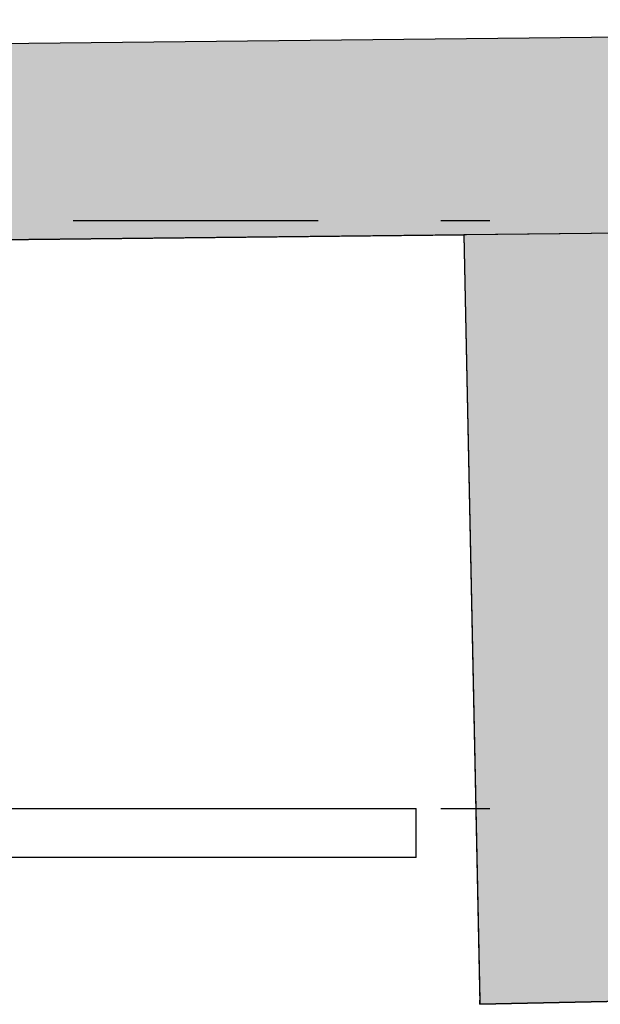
# Model space of a CAD drawing. Extents: x 2 to 87, y -108 to 11.
# Tile 33 of 256: x 23.92 to 25.1, y -87.31 to -85.3. Entities that reach past the tile are written whole.
import ezdxf

# ---------------------------------------------------------------- set-up
doc = ezdxf.new("R2010")
doc.units = 0
doc.header["$MEASUREMENT"] = 0
doc.linetypes.add('DASHDOT', pattern=[1, 0.5, -0.25, 0, -0.25])
for name, color, linetype in [('2', 7, 'CONTINUOUS'), ('25', 7, 'CONTINUOUS'), ('5', 7, 'CONTINUOUS'), ('6', 7, 'CONTINUOUS')]:
    doc.layers.add(name, color=color, linetype=linetype)

msp = doc.modelspace()

# ---------------------------------------------------------------- linework, layer by layer
at = {"layer": '2', "color": 62, "linetype": 'Continuous'}
for p, q in [((28.5971, -85.2978), (20.2775, -85.3844)), ((20.2817, -85.7844), (24.8243, -85.7371)), ((24.8243, -85.7371), (24.8573, -87.307)), ((24.8573, -87.307), (25.2572, -87.2986))]:
    msp.add_line(p, q, dxfattribs=at)
at = {"layer": '25', "color": 62, "linetype": 'Continuous'}
for p, q in [((28.5971, -85.2978), (20.2775, -85.3844)), ((28.6013, -85.6977), (20.2817, -85.7844)), ((25.2243, -85.7329), (24.8243, -85.7371)), ((24.8243, -85.7371), (24.8571, -87.2986)), ((24.8573, -87.307), (24.8571, -87.2986)), ((25.2572, -87.2986), (24.8573, -87.307))]:
    msp.add_line(p, q, dxfattribs=at)
for points in [[(28.5971, -85.2978), (20.2775, -85.3844), (28.598, -85.3844)], [(20.2775, -85.3844), (20.2776, -85.3941), (28.5981, -85.3941)], [(20.2775, -85.3844), (28.598, -85.3844), (28.5981, -85.3941)], [(20.2776, -85.3941), (20.2777, -85.3996), (28.5981, -85.3996)], [(20.2776, -85.3941), (28.5981, -85.3941), (28.5981, -85.3996)], [(20.2777, -85.3996), (20.2797, -85.5927), (28.6002, -85.5927)], [(20.2777, -85.3996), (28.5981, -85.3996), (28.6002, -85.5927)], [(20.2797, -85.5927), (20.2803, -85.6525), (28.6008, -85.6525)], [(20.2797, -85.5927), (28.6002, -85.5927), (28.6008, -85.6525)], [(20.2803, -85.6525), (20.2807, -85.6881), (28.6012, -85.6881)], [(20.2803, -85.6525), (28.6008, -85.6525), (28.6012, -85.6881)], [(20.2807, -85.6881), (20.2808, -85.6977), (28.6013, -85.6977)], [(20.2807, -85.6881), (28.6012, -85.6881), (28.6013, -85.6977)], [(20.2808, -85.6977), (28.6013, -85.6977), (20.2817, -85.7844)], [(25.2243, -85.7329), (24.8243, -85.7371), (25.2243, -85.7371)], [(24.8243, -85.7371), (24.8571, -87.2986), (25.2572, -87.2986)], [(24.8243, -85.7371), (25.2243, -85.7371), (25.2572, -87.2986)], [(24.8571, -87.2986), (25.2572, -87.2986), (24.8573, -87.307)]]:
    msp.add_solid(points, dxfattribs=at)
at = {"layer": '5', "color": 7, "linetype": 'DASHDOT'}
for p, q in [((7.5276, -85.7075), (52.6276, -85.7075)), ((7.5276, -86.9075), (52.6276, -86.9075))]:
    msp.add_line(p, q, dxfattribs=at)
at = {"layer": '6', "color": 62, "linetype": 'Continuous'}
for p, q in [((23.0276, -86.9075), (24.7276, -86.9075)), ((24.7276, -87.0075), (24.7276, -86.9075)), ((24.7276, -87.0075), (22.9276, -87.0075))]:
    msp.add_line(p, q, dxfattribs=at)

doc.saveas('drawing.dxf')
